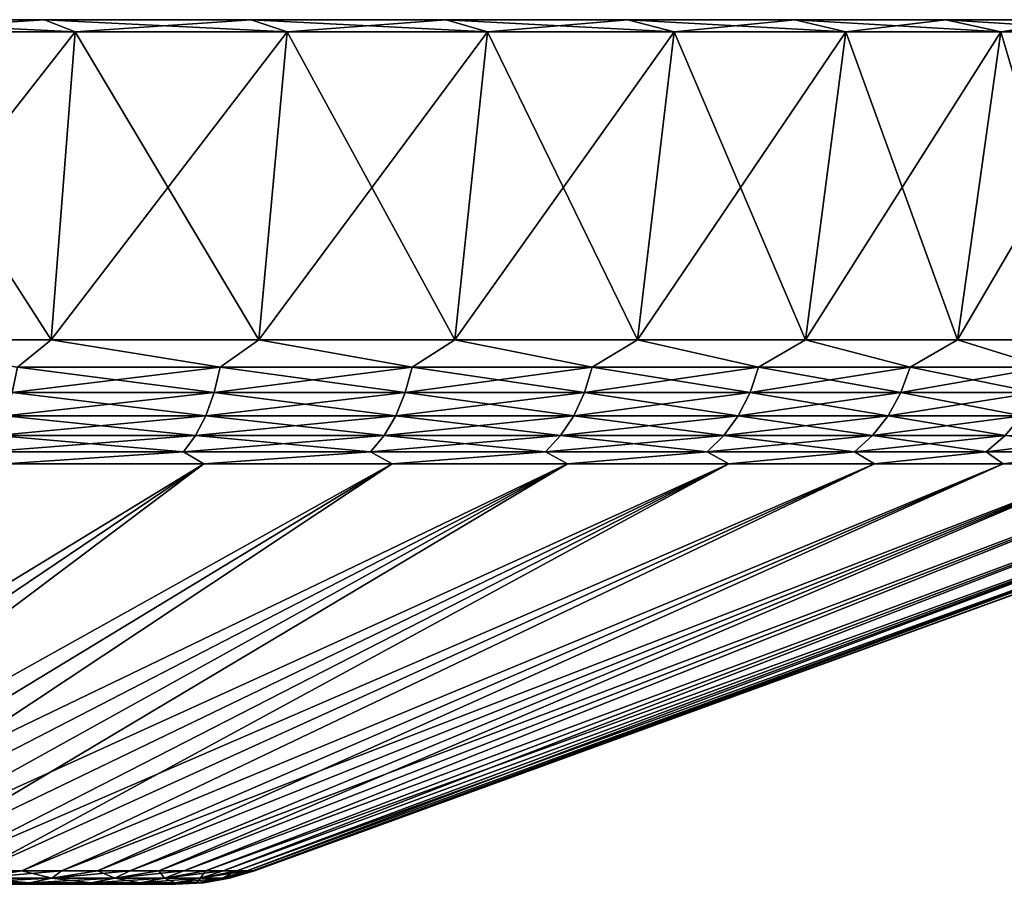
# Model space of a CAD drawing. Header units: metres. Extents: x -109 to 109, y -505 to 40.
# Tile 255 of 256: x 90 to 102, y 29 to 40. Entities that reach past the tile are written whole.
import ezdxf

# ---------------------------------------------------------------- set-up
doc = ezdxf.new("R2010")
doc.units = ezdxf.units.M
doc.layers.add('solid_K244224000C74', color=7, linetype='CONTINUOUS')

msp = doc.modelspace()

# ---------------------------------------------------------------- linework, layer by layer
at = {"layer": 'solid_K244224000C74'}
for points in [[(87.933212, 40, -29.512028), (90.607353, 40, -28.33128), (88.24041, 39.849998, -30.305326)], [(87.933212, 40, 29.512028), (88.24041, 39.849998, 30.305326), (90.98658, 39.849998, 29.092766)], [(90.607353, 40, 28.33128), (87.933212, 40, 29.512028), (90.98658, 39.849998, 29.092766)], [(87.933212, 40, -29.512028), (87.933212, 40, 29.512028), (90.607353, 40, 28.33128)], [(87.933212, 40, -29.512028), (90.607353, 40, 28.33128), (90.607353, 40, -28.33128)], [(90.607353, 40, -28.33128), (90.98658, 39.849998, -29.092766), (88.24041, 39.849998, -30.305326)], [(90.607353, 40, -28.33128), (93.161057, 40, -26.908865), (90.98658, 39.849998, -29.092766)], [(90.607353, 40, 28.33128), (90.98658, 39.849998, 29.092766), (93.609001, 39.849998, 27.632082)], [(93.161057, 40, 26.908865), (90.607353, 40, 28.33128), (93.609001, 39.849998, 27.632082)], [(90.607353, 40, -28.33128), (90.607353, 40, 28.33128), (93.161057, 40, 26.908865)], [(90.607353, 40, -28.33128), (93.161057, 40, 26.908865), (93.161057, 40, -26.908865)], [(93.161057, 40, -26.908865), (93.609001, 39.849998, -27.632082), (90.98658, 39.849998, -29.092766)], [(93.161057, 40, -26.908865), (95.572838, 40, -25.256762), (93.609001, 39.849998, -27.632082)], [(93.161057, 40, 26.908865), (93.609001, 39.849998, 27.632082), (96.085548, 39.849998, 25.935617)], [(95.572838, 40, 25.256762), (93.161057, 40, 26.908865), (96.085548, 39.849998, 25.935617)], [(93.161057, 40, -26.908865), (93.161057, 40, 26.908865), (95.572838, 40, 25.256762)], [(93.161057, 40, -26.908865), (95.572838, 40, 25.256762), (95.572838, 40, -25.256762)], [(95.572838, 40, -25.256762), (96.085548, 39.849998, -25.935617), (93.609001, 39.849998, -27.632082)], [(95.572838, 40, -25.256762), (97.822044, 40, -23.389051), (96.085548, 39.849998, -25.935617)], [(95.572838, 40, 25.256762), (96.085548, 39.849998, 25.935617), (98.395172, 39.849998, 24.017729)], [(97.822044, 40, 23.389051), (95.572838, 40, 25.256762), (98.395172, 39.849998, 24.017729)], [(95.572838, 40, -25.256762), (95.572838, 40, 25.256762), (97.822044, 40, 23.389051)], [(95.572838, 40, -25.256762), (97.822044, 40, 23.389051), (97.822044, 40, -23.389051)], [(97.822044, 40, -23.389051), (98.395172, 39.849998, -24.017729), (96.085548, 39.849998, -25.935617)], [(97.822044, 40, -23.389051), (99.889313, 40, -21.321775), (98.395172, 39.849998, -24.017729)], [(97.822044, 40, 23.389051), (98.395172, 39.849998, 24.017729), (100.517838, 39.849998, 21.89506)], [(99.889313, 40, 21.321775), (97.822044, 40, 23.389051), (100.517838, 39.849998, 21.89506)], [(97.822044, 40, -23.389051), (97.822044, 40, 23.389051), (99.889313, 40, 21.321775)], [(97.822044, 40, -23.389051), (99.889313, 40, 21.321775), (99.889313, 40, -21.321775)], [(99.889313, 40, -21.321775), (100.517838, 39.849998, -21.89506), (98.395172, 39.849998, -24.017729)], [(99.889313, 40, -21.321775), (101.756668, 40, -19.073), (100.517838, 39.849998, -21.89506)], [(99.889313, 40, 21.321775), (100.517838, 39.849998, 21.89506), (102.435516, 39.849998, 19.585688)], [(101.756668, 40, 19.073), (99.889313, 40, 21.321775), (102.435516, 39.849998, 19.585688)], [(99.889313, 40, -21.321775), (99.889313, 40, 21.321775), (101.756668, 40, 19.073)], [(99.889313, 40, -21.321775), (101.756668, 40, 19.073), (101.756668, 40, -19.073)], [(101.756668, 40, -19.073), (102.435516, 39.849998, -19.585688), (100.517838, 39.849998, -21.89506)], [(101.756668, 40, -19.073), (103.40863, 40, -16.66143), (102.435516, 39.849998, -19.585688)], [(101.756668, 40, 19.073), (102.435516, 39.849998, 19.585688), (104.132027, 39.849998, 17.109093)], [(103.40863, 40, 16.66143), (101.756668, 40, 19.073), (104.132027, 39.849998, 17.109093)], [(101.756668, 40, -19.073), (101.756668, 40, 19.073), (103.40863, 40, 16.66143)], [(101.756668, 40, -19.073), (103.40863, 40, 16.66143), (103.40863, 40, -16.66143)], [(103.40863, 40, -16.66143), (104.132027, 39.849998, -17.109093), (102.435516, 39.849998, -19.585688)], [(87.997482, 36.037159, -29.678442), (88.24041, 39.849998, -30.305326), (90.98658, 39.849998, -29.092766)], [(90.686821, 36.037159, -28.490984), (87.997482, 36.037159, -29.678442), (90.98658, 39.849998, -29.092766)], [(87.997482, 36.037159, 29.678442), (90.686821, 36.037159, 28.490984), (88.24041, 39.849998, 30.305326)], [(90.686821, 36.037159, 28.490984), (90.98658, 39.849998, 29.092766), (88.24041, 39.849998, 30.305326)], [(90.686821, 36.037159, -28.490984), (90.98658, 39.849998, -29.092766), (93.609001, 39.849998, -27.632082)], [(93.255119, 36.037159, -27.060452), (90.686821, 36.037159, -28.490984), (93.609001, 39.849998, -27.632082)], [(90.686821, 36.037159, 28.490984), (93.255119, 36.037159, 27.06045), (90.98658, 39.849998, 29.092766)], [(93.255119, 36.037159, 27.06045), (93.609001, 39.849998, 27.632082), (90.98658, 39.849998, 29.092766)], [(93.255119, 36.037159, -27.060452), (93.609001, 39.849998, -27.632082), (96.085548, 39.849998, -25.935617)], [(95.680466, 36.037159, -25.39905), (93.255119, 36.037159, -27.060452), (96.085548, 39.849998, -25.935617)], [(93.255119, 36.037159, 27.06045), (95.680466, 36.037159, 25.39905), (93.609001, 39.849998, 27.632082)], [(95.680466, 36.037159, 25.39905), (96.085548, 39.849998, 25.935617), (93.609001, 39.849998, 27.632082)], [(95.680466, 36.037159, -25.39905), (96.085548, 39.849998, -25.935617), (98.395172, 39.849998, -24.017729)], [(97.942177, 36.037159, -23.52095), (95.680466, 36.037159, -25.39905), (98.395172, 39.849998, -24.017729)], [(95.680466, 36.037159, 25.39905), (97.942177, 36.037159, 23.52095), (96.085548, 39.849998, 25.935617)], [(97.942177, 36.037159, 23.52095), (98.395172, 39.849998, 24.017729), (96.085548, 39.849998, 25.935617)], [(97.942177, 36.037159, -23.52095), (98.395172, 39.849998, -24.017729), (100.517838, 39.849998, -21.89506)], [(100.02095, 36.037159, -21.442179), (97.942177, 36.037159, -23.52095), (100.517838, 39.849998, -21.89506)], [(97.942177, 36.037159, 23.52095), (100.02095, 36.037159, 21.442177), (98.395172, 39.849998, 24.017729)], [(100.02095, 36.037159, 21.442177), (100.517838, 39.849998, 21.89506), (98.395172, 39.849998, 24.017729)], [(100.02095, 36.037159, -21.442179), (100.517838, 39.849998, -21.89506), (102.435516, 39.849998, -19.585688)], [(101.899048, 36.037159, -19.180475), (100.02095, 36.037159, -21.442179), (102.435516, 39.849998, -19.585688)], [(100.02095, 36.037159, 21.442177), (101.899048, 36.037159, 19.180473), (100.517838, 39.849998, 21.89506)], [(101.899048, 36.037159, 19.180473), (102.435516, 39.849998, 19.585688), (100.517838, 39.849998, 21.89506)], [(101.899048, 36.037159, -19.180475), (102.435516, 39.849998, -19.585688), (104.132027, 39.849998, -17.109093)], [(103.560448, 36.037159, -16.755123), (101.899048, 36.037159, -19.180475), (104.132027, 39.849998, -17.109093)], [(101.899048, 36.037159, 19.180473), (103.560448, 36.037159, 16.755123), (102.435516, 39.849998, 19.585688)], [(103.560448, 36.037159, 16.755123), (104.132027, 39.849998, 17.109093), (102.435516, 39.849998, 19.585688)], [(90.270576, 35.701725, -28.594896), (87.997482, 36.037159, -29.678442), (90.686821, 36.037159, -28.490984)], [(90.270576, 35.701725, 28.594896), (90.686821, 36.037159, 28.490984), (87.997482, 36.037159, 29.678442)], [(90.270576, 35.701725, -28.594896), (90.686821, 36.037159, -28.490984), (92.778366, 35.701725, -27.245396)], [(92.778366, 35.701725, 27.245396), (90.686821, 36.037159, 28.490984), (90.270576, 35.701725, 28.594896)], [(92.778366, 35.701725, -27.245396), (90.686821, 36.037159, -28.490984), (93.255119, 36.037159, -27.060452)], [(92.778366, 35.701725, 27.245396), (93.255119, 36.037159, 27.06045), (90.686821, 36.037159, 28.490984)], [(92.778366, 35.701725, -27.245396), (93.255119, 36.037159, -27.060452), (95.15509, 35.701725, -25.676533)], [(95.15509, 35.701725, 25.676533), (93.255119, 36.037159, 27.06045), (92.778366, 35.701725, 27.245396)], [(95.15509, 35.701725, -25.676533), (93.255119, 36.037159, -27.060452), (95.680466, 36.037159, -25.39905)], [(95.15509, 35.701725, 25.676533), (95.680466, 36.037159, 25.39905), (93.255119, 36.037159, 27.06045)], [(95.15509, 35.701725, -25.676533), (95.680466, 36.037159, -25.39905), (97.381622, 35.701725, -23.900936)], [(97.381622, 35.701725, 23.900936), (95.680466, 36.037159, 25.39905), (95.15509, 35.701725, 25.676533)], [(97.381622, 35.701725, -23.900936), (95.680466, 36.037159, -25.39905), (97.942177, 36.037159, -23.52095)], [(97.381622, 35.701725, 23.900936), (97.942177, 36.037159, 23.52095), (95.680466, 36.037159, 25.39905)], [(97.381622, 35.701725, -23.900936), (97.942177, 36.037159, -23.52095), (99.440018, 35.701725, -21.932905)], [(99.440018, 35.701725, 21.932905), (97.942177, 36.037159, 23.52095), (97.381622, 35.701725, 23.900936)], [(99.440018, 35.701725, -21.932905), (97.942177, 36.037159, -23.52095), (100.02095, 36.037159, -21.442179)], [(99.440018, 35.701725, 21.932905), (100.02095, 36.037159, 21.442177), (97.942177, 36.037159, 23.52095)], [(99.440018, 35.701725, -21.932905), (100.02095, 36.037159, -21.442179), (101.313721, 35.701725, -19.788282)], [(101.313721, 35.701725, 19.788282), (100.02095, 36.037159, 21.442177), (99.440018, 35.701725, 21.932905)], [(101.313721, 35.701725, -19.788282), (100.02095, 36.037159, -21.442179), (101.899048, 36.037159, -19.180475)], [(101.313721, 35.701725, 19.788282), (101.899048, 36.037159, 19.180473), (100.02095, 36.037159, 21.442177)], [(101.313721, 35.701725, -19.788282), (101.899048, 36.037159, -19.180475), (102.987633, 35.701725, -17.484335)], [(102.987633, 35.701725, 17.484335), (101.899048, 36.037159, 19.180473), (101.313721, 35.701725, 19.788282)], [(102.987633, 35.701725, -17.484335), (101.899048, 36.037159, -19.180475), (103.560448, 36.037159, -16.755123)], [(102.987633, 35.701725, 17.484335), (103.560448, 36.037159, 16.755123), (101.899048, 36.037159, 19.180473)], [(90.270576, 35.701725, 28.594896), (90.206673, 35.385361, 28.462194), (92.70282, 35.385361, 27.118958)], [(92.778366, 35.701725, -27.245396), (92.70282, 35.385361, -27.118958), (90.206673, 35.385361, -28.462194)], [(90.270576, 35.701725, -28.594896), (92.778366, 35.701725, -27.245396), (90.206673, 35.385361, -28.462194)], [(92.778366, 35.701725, 27.245396), (90.270576, 35.701725, 28.594896), (92.70282, 35.385361, 27.118958)], [(92.778366, 35.701725, 27.245396), (92.70282, 35.385361, 27.118958), (95.06852, 35.385361, 25.557375)], [(95.15509, 35.701725, -25.676533), (95.06852, 35.385361, -25.557375), (92.70282, 35.385361, -27.118958)], [(92.778366, 35.701725, -27.245396), (95.15509, 35.701725, -25.676533), (92.70282, 35.385361, -27.118958)], [(95.15509, 35.701725, 25.676533), (92.778366, 35.701725, 27.245396), (95.06852, 35.385361, 25.557375)], [(95.15509, 35.701725, 25.676533), (95.06852, 35.385361, 25.557375), (97.284714, 35.385361, 23.790018)], [(97.381622, 35.701725, -23.900936), (97.284714, 35.385361, -23.790018), (95.06852, 35.385361, -25.557375)], [(95.15509, 35.701725, -25.676533), (97.381622, 35.701725, -23.900936), (95.06852, 35.385361, -25.557375)], [(97.381622, 35.701725, 23.900936), (95.15509, 35.701725, 25.676533), (97.284714, 35.385361, 23.790018)], [(97.381622, 35.701725, 23.900936), (97.284714, 35.385361, 23.790018), (99.333557, 35.385361, 21.83112)], [(99.440018, 35.701725, -21.932905), (99.333557, 35.385361, -21.83112), (97.284714, 35.385361, -23.790018)], [(97.381622, 35.701725, -23.900936), (99.440018, 35.701725, -21.932905), (97.284714, 35.385361, -23.790018)], [(99.440018, 35.701725, 21.932905), (97.381622, 35.701725, 23.900936), (99.333557, 35.385361, 21.83112)], [(99.440018, 35.701725, 21.932905), (99.333557, 35.385361, 21.83112), (101.198563, 35.385361, 19.696449)], [(101.313721, 35.701725, -19.788282), (101.198563, 35.385361, -19.696449), (99.333557, 35.385361, -21.83112)], [(99.440018, 35.701725, -21.932905), (101.313721, 35.701725, -19.788282), (99.333557, 35.385361, -21.83112)], [(101.313721, 35.701725, 19.788282), (99.440018, 35.701725, 21.932905), (101.198563, 35.385361, 19.696449)], [(101.313721, 35.701725, 19.788282), (101.198563, 35.385361, 19.696449), (102.864716, 35.385361, 17.403194)], [(102.987633, 35.701725, -17.484335), (102.864716, 35.385361, -17.403194), (101.198563, 35.385361, -19.696449)], [(101.313721, 35.701725, -19.788282), (102.987633, 35.701725, -17.484335), (101.198563, 35.385361, -19.696449)], [(102.987633, 35.701725, 17.484335), (101.313721, 35.701725, 19.788282), (102.864716, 35.385361, 17.403194)], [(90.206673, 35.385361, 28.462194), (90.119881, 35.099415, 28.281967), (92.600227, 35.099415, 26.947235)], [(92.70282, 35.385361, -27.118958), (92.600227, 35.099415, -26.947235), (90.119881, 35.099415, -28.281967)], [(90.206673, 35.385361, -28.462194), (92.70282, 35.385361, -27.118958), (90.119881, 35.099415, -28.281967)], [(92.70282, 35.385361, 27.118958), (90.206673, 35.385361, 28.462194), (92.600227, 35.099415, 26.947235)], [(92.70282, 35.385361, 27.118958), (92.600227, 35.099415, 26.947235), (94.950943, 35.099415, 25.39554)], [(95.06852, 35.385361, -25.557375), (94.950943, 35.099415, -25.39554), (92.600227, 35.099415, -26.947235)], [(92.70282, 35.385361, -27.118958), (95.06852, 35.385361, -25.557375), (92.600227, 35.099415, -26.947235)], [(95.06852, 35.385361, 25.557375), (92.70282, 35.385361, 27.118958), (94.950943, 35.099415, 25.39554)], [(95.06852, 35.385361, 25.557375), (94.950943, 35.099415, 25.39554), (97.153099, 35.099415, 23.639376)], [(97.284714, 35.385361, -23.790018), (97.153099, 35.099415, -23.639376), (94.950943, 35.099415, -25.39554)], [(95.06852, 35.385361, -25.557375), (97.284714, 35.385361, -23.790018), (94.950943, 35.099415, -25.39554)], [(97.284714, 35.385361, 23.790018), (95.06852, 35.385361, 25.557375), (97.153099, 35.099415, 23.639376)], [(97.284714, 35.385361, 23.790018), (97.153099, 35.099415, 23.639376), (99.188972, 35.099415, 21.692883)], [(99.333557, 35.385361, -21.83112), (99.188972, 35.099415, -21.692883), (97.153099, 35.099415, -23.639376)], [(97.284714, 35.385361, -23.790018), (99.333557, 35.385361, -21.83112), (97.153099, 35.099415, -23.639376)], [(99.333557, 35.385361, 21.83112), (97.284714, 35.385361, 23.790018), (99.188972, 35.099415, 21.692883)], [(99.333557, 35.385361, 21.83112), (99.188972, 35.099415, 21.692883), (101.042168, 35.099415, 19.571728)], [(101.198563, 35.385361, -19.696449), (101.042168, 35.099415, -19.571728), (99.188972, 35.099415, -21.692883)], [(99.333557, 35.385361, -21.83112), (101.198563, 35.385361, -19.696449), (99.188972, 35.099415, -21.692883)], [(101.198563, 35.385361, 19.696449), (99.333557, 35.385361, 21.83112), (101.042168, 35.099415, 19.571728)], [(101.198563, 35.385361, 19.696449), (101.042168, 35.099415, 19.571728), (102.697769, 35.099415, 17.292995)], [(102.864716, 35.385361, -17.403194), (102.697769, 35.099415, -17.292995), (101.042168, 35.099415, -19.571728)], [(101.198563, 35.385361, -19.696449), (102.864716, 35.385361, -17.403194), (101.042168, 35.099415, -19.571728)], [(102.864716, 35.385361, 17.403194), (101.198563, 35.385361, 19.696449), (102.697769, 35.099415, 17.292995)], [(90.119881, 35.099415, 28.281967), (90.01284, 34.852589, 28.059702), (92.473694, 34.852589, 26.73546)], [(92.600227, 35.099415, -26.947235), (92.473694, 34.852589, -26.73546), (90.01284, 34.852589, -28.059702)], [(90.119881, 35.099415, -28.281967), (92.600227, 35.099415, -26.947235), (90.01284, 34.852589, -28.059702)], [(92.600227, 35.099415, 26.947235), (90.119881, 35.099415, 28.281967), (92.473694, 34.852589, 26.73546)], [(92.600227, 35.099415, 26.947235), (92.473694, 34.852589, 26.73546), (94.805939, 34.852589, 25.195961)], [(94.950943, 35.099415, -25.39554), (94.805939, 34.852589, -25.195961), (92.473694, 34.852589, -26.73546)], [(92.600227, 35.099415, -26.947235), (94.950943, 35.099415, -25.39554), (92.473694, 34.852589, -26.73546)], [(94.950943, 35.099415, 25.39554), (92.600227, 35.099415, 26.947235), (94.805939, 34.852589, 25.195961)], [(94.950943, 35.099415, 25.39554), (94.805939, 34.852589, 25.195961), (96.990791, 34.852589, 23.453598)], [(97.153099, 35.099415, -23.639376), (96.990791, 34.852589, -23.453598), (94.805939, 34.852589, -25.195961)], [(94.950943, 35.099415, -25.39554), (97.153099, 35.099415, -23.639376), (94.805939, 34.852589, -25.195961)], [(97.153099, 35.099415, 23.639376), (94.950943, 35.099415, 25.39554), (96.990791, 34.852589, 23.453598)], [(97.153099, 35.099415, 23.639376), (96.990791, 34.852589, 23.453598), (99.010666, 34.852589, 21.5224)], [(99.188972, 35.099415, -21.692883), (99.010666, 34.852589, -21.5224), (96.990791, 34.852589, -23.453598)], [(97.153099, 35.099415, -23.639376), (99.188972, 35.099415, -21.692883), (96.990791, 34.852589, -23.453598)], [(99.188972, 35.099415, 21.692883), (97.153099, 35.099415, 23.639376), (99.010666, 34.852589, 21.5224)], [(99.188972, 35.099415, 21.692883), (99.010666, 34.852589, 21.5224), (100.849297, 34.852589, 19.417917)], [(101.042168, 35.099415, -19.571728), (100.849297, 34.852589, -19.417917), (99.010666, 34.852589, -21.5224)], [(99.188972, 35.099415, -21.692883), (101.042168, 35.099415, -19.571728), (99.010666, 34.852589, -21.5224)], [(101.042168, 35.099415, 19.571728), (99.188972, 35.099415, 21.692883), (100.849297, 34.852589, 19.417917)], [(101.042168, 35.099415, 19.571728), (100.849297, 34.852589, 19.417917), (102.491882, 34.852589, 17.157091)], [(102.697769, 35.099415, -17.292995), (102.491882, 34.852589, -17.157091), (100.849297, 34.852589, -19.417917)], [(101.042168, 35.099415, -19.571728), (102.697769, 35.099415, -17.292995), (100.849297, 34.852589, -19.417917)], [(102.697769, 35.099415, 17.292995), (101.042168, 35.099415, 19.571728), (102.491882, 34.852589, 17.157091)], [(90.01284, 34.852589, 28.059702), (89.888817, 34.652405, 27.802168), (92.327087, 34.652405, 26.49008)], [(92.473694, 34.852589, -26.73546), (92.327087, 34.652405, -26.49008), (89.888817, 34.652405, -27.802168)], [(90.01284, 34.852589, -28.059702), (92.473694, 34.852589, -26.73546), (89.888817, 34.652405, -27.802168)], [(92.473694, 34.852589, 26.73546), (90.01284, 34.852589, 28.059702), (92.327087, 34.652405, 26.49008)], [(92.473694, 34.852589, 26.73546), (92.327087, 34.652405, 26.49008), (94.637924, 34.652405, 24.964708)], [(94.805939, 34.852589, -25.195961), (94.637924, 34.652405, -24.964708), (92.327087, 34.652405, -26.49008)], [(92.473694, 34.852589, -26.73546), (94.805939, 34.852589, -25.195961), (92.327087, 34.652405, -26.49008)], [(94.805939, 34.852589, 25.195961), (92.473694, 34.852589, 26.73546), (94.637924, 34.652405, 24.964708)], [(94.805939, 34.852589, 25.195961), (94.637924, 34.652405, 24.964708), (96.802727, 34.652405, 23.238338)], [(96.990791, 34.852589, -23.453598), (96.802727, 34.652405, -23.238338), (94.637924, 34.652405, -24.964708)], [(94.805939, 34.852589, -25.195961), (96.990791, 34.852589, -23.453598), (94.637924, 34.652405, -24.964708)], [(96.990791, 34.852589, 23.453598), (94.805939, 34.852589, 25.195961), (96.802727, 34.652405, 23.238338)], [(96.990791, 34.852589, 23.453598), (96.802727, 34.652405, 23.238338), (98.804062, 34.652405, 21.324865)], [(99.010666, 34.852589, -21.5224), (98.804062, 34.652405, -21.324865), (96.802727, 34.652405, -23.238338)], [(96.990791, 34.852589, -23.453598), (99.010666, 34.852589, -21.5224), (96.802727, 34.652405, -23.238338)], [(99.010666, 34.852589, 21.5224), (96.990791, 34.852589, 23.453598), (98.804062, 34.652405, 21.324865)], [(99.010666, 34.852589, 21.5224), (98.804062, 34.652405, 21.324865), (100.625816, 34.652405, 19.239697)], [(100.849297, 34.852589, -19.417917), (100.625816, 34.652405, -19.239697), (98.804062, 34.652405, -21.324865)], [(99.010666, 34.852589, -21.5224), (100.849297, 34.852589, -19.417917), (98.804062, 34.652405, -21.324865)], [(100.849297, 34.852589, 19.417917), (99.010666, 34.852589, 21.5224), (100.625816, 34.652405, 19.239697)], [(100.849297, 34.852589, 19.417917), (100.625816, 34.652405, 19.239697), (102.253326, 34.652405, 16.999622)], [(102.491882, 34.852589, -17.157091), (102.253326, 34.652405, -16.999622), (100.625816, 34.652405, -19.239697)], [(100.849297, 34.852589, -19.417917), (102.491882, 34.852589, -17.157091), (100.625816, 34.652405, -19.239697)], [(102.491882, 34.852589, 17.157091), (100.849297, 34.852589, 19.417917), (102.253326, 34.652405, 16.999622)], [(102.491882, 34.852589, 17.157091), (102.253326, 34.652405, 16.999622), (103.673485, 34.652405, 14.622676)], [(103.925194, 34.852589, -14.758128), (103.673485, 34.652405, -14.622676), (102.253326, 34.652405, -16.999622)], [(102.491882, 34.852589, -17.157091), (103.925194, 34.852589, -14.758128), (102.253326, 34.652405, -16.999622)], [(92.327087, 34.652405, 26.49008), (89.888817, 34.652405, 27.802168), (90.113762, 34.50507, 27.340199)], [(89.888817, 34.652405, -27.802168), (92.327087, 34.652405, -26.49008), (90.113747, 34.50507, -27.340206)], [(92.327087, 34.652405, -26.49008), (92.578308, 34.50507, -25.967463), (90.113747, 34.50507, -27.340206)], [(92.327087, 34.652405, 26.49008), (90.113762, 34.50507, 27.340199), (92.578323, 34.50507, 25.967451)], [(94.637924, 34.652405, 24.964708), (92.327087, 34.652405, 26.49008), (92.578323, 34.50507, 25.967451)], [(92.327087, 34.652405, -26.49008), (94.637924, 34.652405, -24.964708), (92.578308, 34.50507, -25.967463)], [(94.637924, 34.652405, -24.964708), (94.905693, 34.50507, -24.373167), (92.578308, 34.50507, -25.967463)], [(94.637924, 34.652405, 24.964708), (92.578323, 34.50507, 25.967451), (94.905708, 34.50507, 24.373158)], [(96.802727, 34.652405, 23.238338), (94.637924, 34.652405, 24.964708), (94.905708, 34.50507, 24.373158)], [(94.637924, 34.652405, -24.964708), (96.802727, 34.652405, -23.238338), (94.905693, 34.50507, -24.373167)], [(96.802727, 34.652405, -23.238338), (97.076057, 34.50507, -22.570927), (94.905693, 34.50507, -24.373167)], [(96.802727, 34.652405, 23.238338), (94.905708, 34.50507, 24.373158), (97.076073, 34.50507, 22.570915)], [(98.804062, 34.652405, 21.324865), (96.802727, 34.652405, 23.238338), (97.076073, 34.50507, 22.570915)], [(96.802727, 34.652405, -23.238338), (98.804062, 34.652405, -21.324865), (97.076057, 34.50507, -22.570927)], [(98.804062, 34.652405, -21.324865), (99.070869, 34.50507, -20.57612), (97.076057, 34.50507, -22.570927)], [(98.804062, 34.652405, 21.324865), (97.076073, 34.50507, 22.570915), (99.070885, 34.50507, 20.576107)], [(100.625816, 34.652405, 19.239697), (98.804062, 34.652405, 21.324865), (99.070885, 34.50507, 20.576107)], [(98.804062, 34.652405, -21.324865), (100.625816, 34.652405, -19.239697), (99.070869, 34.50507, -20.57612)], [(100.625816, 34.652405, -19.239697), (100.873116, 34.50507, -18.405771), (99.070869, 34.50507, -20.57612)], [(100.625816, 34.652405, 19.239697), (99.070885, 34.50507, 20.576107), (100.873123, 34.50507, 18.405756)], [(102.253326, 34.652405, 16.999622), (100.625816, 34.652405, 19.239697), (100.873123, 34.50507, 18.405756)], [(100.625816, 34.652405, -19.239697), (102.253326, 34.652405, -16.999622), (100.873116, 34.50507, -18.405771)], [(102.253326, 34.652405, -16.999622), (102.467415, 34.50507, -16.078382), (100.873116, 34.50507, -18.405771)], [(102.253326, 34.652405, 16.999622), (100.873123, 34.50507, 18.405756), (102.467422, 34.50507, 16.078367)], [(103.673485, 34.652405, 14.622676), (102.253326, 34.652405, 16.999622), (102.467422, 34.50507, 16.078367)], [(102.253326, 34.652405, -16.999622), (103.673485, 34.652405, -14.622676), (102.467415, 34.50507, -16.078382)], [(103.673485, 34.652405, -14.622676), (103.840172, 34.50507, -13.613817), (102.467415, 34.50507, -16.078382)], [(103.673485, 34.652405, 14.622676), (102.467422, 34.50507, 16.078367), (103.840179, 34.50507, 13.613801)], [(92.578308, 34.50507, -25.967463), (85.11248, 29.468861, -14.313998), (84.324905, 29.468861, -14.759276)], [(90.113747, 34.50507, -27.340206), (92.578308, 34.50507, -25.967463), (84.324905, 29.468861, -14.759276)], [(92.578308, 34.50507, -25.967463), (85.874794, 29.468861, -13.826736), (85.11248, 29.468861, -14.313998)], [(92.578323, 34.50507, 25.967451), (85.112488, 29.468861, 14.313993), (85.874802, 29.468861, 13.826731)], [(92.578323, 34.50507, 25.967451), (90.113762, 34.50507, 27.340199), (85.112488, 29.468861, 14.313993)], [(94.905693, 34.50507, -24.373167), (86.609604, 29.468861, -13.298919), (85.874794, 29.468861, -13.826736)], [(92.578308, 34.50507, -25.967463), (94.905693, 34.50507, -24.373167), (85.874794, 29.468861, -13.826736)], [(94.905708, 34.50507, 24.373158), (85.874802, 29.468861, 13.826731), (86.609612, 29.468861, 13.298912)], [(94.905708, 34.50507, 24.373158), (92.578323, 34.50507, 25.967451), (85.874802, 29.468861, 13.826731)], [(97.076057, 34.50507, -22.570927), (87.314766, 29.468861, -12.732095), (86.609604, 29.468861, -13.298919)], [(94.905693, 34.50507, -24.373167), (97.076057, 34.50507, -22.570927), (86.609604, 29.468861, -13.298919)], [(94.905708, 34.50507, 24.373158), (86.609612, 29.468861, 13.298912), (87.314774, 29.468861, 12.732088)], [(97.076057, 34.50507, -22.570927), (87.988205, 29.468861, -12.127924), (87.314766, 29.468861, -12.732095)], [(97.076073, 34.50507, 22.570915), (87.314774, 29.468861, 12.732088), (87.988213, 29.468861, 12.127917)], [(97.076073, 34.50507, 22.570915), (94.905708, 34.50507, 24.373158), (87.314774, 29.468861, 12.732088)], [(99.070869, 34.50507, -20.57612), (88.627945, 29.468861, -11.488181), (87.988205, 29.468861, -12.127924)], [(97.076057, 34.50507, -22.570927), (99.070869, 34.50507, -20.57612), (87.988205, 29.468861, -12.127924)], [(97.076073, 34.50507, 22.570915), (87.988213, 29.468861, 12.127917), (88.627953, 29.468861, 11.488174)], [(99.070869, 34.50507, -20.57612), (89.232117, 29.468861, -10.814741), (88.627945, 29.468861, -11.488181)], [(99.070885, 34.50507, 20.576107), (88.627953, 29.468861, 11.488174), (89.232117, 29.468861, 10.814734)], [(99.070885, 34.50507, 20.576107), (97.076073, 34.50507, 22.570915), (88.627953, 29.468861, 11.488174)], [(100.873116, 34.50507, -18.405771), (89.798935, 29.468861, -10.109578), (89.232117, 29.468861, -10.814741)], [(99.070869, 34.50507, -20.57612), (100.873116, 34.50507, -18.405771), (89.232117, 29.468861, -10.814741)], [(99.070885, 34.50507, 20.576107), (89.232117, 29.468861, 10.814734), (89.798943, 29.468861, 10.109571)], [(100.873116, 34.50507, -18.405771), (90.326752, 29.468861, -9.374763), (89.798935, 29.468861, -10.109578)], [(100.873123, 34.50507, 18.405756), (89.798943, 29.468861, 10.109571), (90.326759, 29.468861, 9.374755)], [(100.873123, 34.50507, 18.405756), (99.070885, 34.50507, 20.576107), (89.798943, 29.468861, 10.109571)], [(102.467415, 34.50507, -16.078382), (90.814018, 29.468861, -8.612449), (90.326752, 29.468861, -9.374763)], [(100.873116, 34.50507, -18.405771), (102.467415, 34.50507, -16.078382), (90.326752, 29.468861, -9.374763)], [(102.467422, 34.50507, 16.078367), (90.326759, 29.468861, 9.374755), (90.814018, 29.468861, 8.61244)], [(102.467422, 34.50507, 16.078367), (100.873123, 34.50507, 18.405756), (90.326759, 29.468861, 9.374755)], [(103.840172, 34.50507, -13.613817), (91.259293, 29.468861, -7.824872), (90.814018, 29.468861, -8.612449)], [(102.467415, 34.50507, -16.078382), (103.840172, 34.50507, -13.613817), (90.814018, 29.468861, -8.612449)], [(102.467422, 34.50507, 16.078367), (90.814018, 29.468861, 8.61244), (91.2593, 29.468861, 7.824864)], [(103.840172, 34.50507, -13.613817), (91.661278, 29.468861, -7.014346), (91.259293, 29.468861, -7.824872)], [(103.840179, 34.50507, 13.613801), (91.2593, 29.468861, 7.824864), (91.661278, 29.468861, 7.014337)], [(103.840179, 34.50507, 13.613801), (102.467422, 34.50507, 16.078367), (91.2593, 29.468861, 7.824864)], [(104.979668, 34.50507, -11.033113), (92.018791, 29.468861, -6.183245), (91.661278, 29.468861, -7.014346)], [(103.840172, 34.50507, -13.613817), (104.979668, 34.50507, -11.033113), (91.661278, 29.468861, -7.014346)], [(103.840179, 34.50507, 13.613801), (91.661278, 29.468861, 7.014337), (92.018791, 29.468861, 6.183236)], [(104.979668, 34.50507, -11.033113), (92.33078, 29.468861, -5.334008), (92.018791, 29.468861, -6.183245)], [(104.979675, 34.50507, 11.033095), (92.018791, 29.468861, 6.183236), (92.330788, 29.468861, 5.333999)], [(104.979675, 34.50507, 11.033095), (103.840179, 34.50507, 13.613801), (92.018791, 29.468861, 6.183236)], [(105.87619, 34.50507, -8.358268), (92.596344, 29.468861, -4.469126), (92.33078, 29.468861, -5.334008)], [(104.979668, 34.50507, -11.033113), (105.87619, 34.50507, -8.358268), (92.33078, 29.468861, -5.334008)], [(105.87619, 34.50507, 8.358251), (92.330788, 29.468861, 5.333999), (92.596344, 29.468861, 4.469116)], [(105.87619, 34.50507, 8.358251), (104.979675, 34.50507, 11.033095), (92.330788, 29.468861, 5.333999)], [(106.522079, 34.50507, -5.612112), (92.81469, 29.468861, -3.591134), (92.596344, 29.468861, -4.469126)], [(105.87619, 34.50507, -8.358268), (106.522079, 34.50507, -5.612112), (92.596344, 29.468861, -4.469126)], [(105.87619, 34.50507, 8.358251), (92.596344, 29.468861, 4.469116), (92.81469, 29.468861, 3.591125)], [(106.522079, 34.50507, -5.612112), (92.985184, 29.468861, -2.702609), (92.81469, 29.468861, -3.591134)], [(106.522079, 34.50507, 5.612095), (92.81469, 29.468861, 3.591125), (92.985184, 29.468861, 2.7026)], [(106.522079, 34.50507, 5.612095), (105.87619, 34.50507, 8.358251), (92.81469, 29.468861, 3.591125)], [(106.911827, 34.50507, -2.818087), (93.107323, 29.468861, -1.806157), (92.985184, 29.468861, -2.702609)], [(106.522079, 34.50507, -5.612112), (106.911827, 34.50507, -2.818087), (92.985184, 29.468861, -2.702609)], [(106.522079, 34.50507, 5.612095), (92.985184, 29.468861, 2.7026), (93.107323, 29.468861, 1.806148)], [(106.911827, 34.50507, -2.818087), (93.180748, 29.468861, -0.904407), (93.107323, 29.468861, -1.806157)], [(106.911827, 34.50507, 2.81807), (93.107323, 29.468861, 1.806148), (93.180748, 29.468861, 0.904398)], [(106.911827, 34.50507, 2.81807), (106.522079, 34.50507, 5.612095), (93.107323, 29.468861, 1.806148)], [(107.042114, 34.50507, -0.000009), (93.205246, 29.468861, -0.000005), (93.180748, 29.468861, -0.904407)], [(106.911827, 34.50507, -2.818087), (107.042114, 34.50507, -0.000009), (93.180748, 29.468861, -0.904407)], [(106.911827, 34.50507, 2.81807), (93.180748, 29.468861, 0.904398), (93.205246, 29.468861, -0.000005)], [(107.042114, 34.50507, -0.000009), (106.911827, 34.50507, 2.81807), (93.205246, 29.468861, -0.000005)], [(89.762726, 29.375549, 9.635936), (89.503052, 29.318933, 9.447268), (90.419327, 29.318933, 8.036326)], [(90.697304, 29.375549, -8.196816), (90.419327, 29.318933, -8.036326), (89.503052, 29.318933, -9.447268)], [(89.762726, 29.375549, -9.635936), (90.697304, 29.375549, -8.196816), (89.503052, 29.318933, -9.447268)], [(89.762726, 29.375549, -9.635936), (89.798935, 29.468861, -10.109578), (90.326752, 29.468861, -9.374763)], [(89.762726, 29.375549, -9.635936), (90.326752, 29.468861, -9.374763), (90.814018, 29.468861, -8.612449)], [(89.762726, 29.375549, -9.635936), (90.814018, 29.468861, -8.612449), (90.697304, 29.375549, -8.196816)], [(89.762726, 29.375549, 9.635936), (90.326759, 29.468861, 9.374755), (89.798943, 29.468861, 10.109571)], [(90.697304, 29.375549, 8.196816), (90.326759, 29.468861, 9.374755), (89.762726, 29.375549, 9.635936)], [(90.697304, 29.375549, 8.196816), (89.762726, 29.375549, 9.635936), (90.419327, 29.318933, 8.036326)], [(90.697304, 29.375549, 8.196816), (90.814018, 29.468861, 8.61244), (90.326759, 29.468861, 9.374755)], [(90.697304, 29.375549, 8.196816), (90.419327, 29.318933, 8.036326), (91.183098, 29.318933, 6.537337)], [(91.476326, 29.375549, -6.667892), (91.183098, 29.318933, -6.537337), (90.419327, 29.318933, -8.036326)], [(90.697304, 29.375549, -8.196816), (91.476326, 29.375549, -6.667892), (90.419327, 29.318933, -8.036326)], [(90.697304, 29.375549, -8.196816), (90.814018, 29.468861, -8.612449), (91.259293, 29.468861, -7.824872)], [(90.697304, 29.375549, -8.196816), (91.259293, 29.468861, -7.824872), (91.661278, 29.468861, -7.014346)], [(90.697304, 29.375549, -8.196816), (91.661278, 29.468861, -7.014346), (91.476326, 29.375549, -6.667892)], [(90.697304, 29.375549, 8.196816), (91.2593, 29.468861, 7.824864), (90.814018, 29.468861, 8.61244)], [(91.476326, 29.375549, 6.667892), (91.2593, 29.468861, 7.824864), (90.697304, 29.375549, 8.196816)], [(91.476326, 29.375549, 6.667892), (90.697304, 29.375549, 8.196816), (91.183098, 29.318933, 6.537337)], [(91.476326, 29.375549, 6.667892), (91.183098, 29.318933, 6.537337), (91.786003, 29.318933, 4.966723)], [(92.09127, 29.375549, -5.065911), (91.786003, 29.318933, -4.966723), (91.183098, 29.318933, -6.537337)], [(91.476326, 29.375549, -6.667892), (92.09127, 29.375549, -5.065911), (91.183098, 29.318933, -6.537337)], [(91.476326, 29.375549, 6.667892), (91.661278, 29.468861, 7.014337), (91.2593, 29.468861, 7.824864)], [(91.476326, 29.375549, -6.667892), (91.661278, 29.468861, -7.014346), (92.018791, 29.468861, -6.183245)], [(91.476326, 29.375549, -6.667892), (92.018791, 29.468861, -6.183245), (92.33078, 29.468861, -5.334008)], [(91.476326, 29.375549, -6.667892), (92.33078, 29.468861, -5.334008), (92.09127, 29.375549, -5.065911)], [(91.476326, 29.375549, 6.667892), (92.018791, 29.468861, 6.183236), (91.661278, 29.468861, 7.014337)], [(92.09127, 29.375549, 5.065911), (92.018791, 29.468861, 6.183236), (91.476326, 29.375549, 6.667892)], [(92.09127, 29.375549, 5.065911), (91.476326, 29.375549, 6.667892), (91.786003, 29.318933, 4.966723)], [(92.09127, 29.375549, 5.065911), (91.786003, 29.318933, 4.966723), (92.221428, 29.318933, 3.341692)], [(92.535393, 29.375549, -3.408428), (92.221428, 29.318933, -3.341692), (91.786003, 29.318933, -4.966723)], [(92.09127, 29.375549, -5.065911), (92.535393, 29.375549, -3.408428), (91.786003, 29.318933, -4.966723)], [(92.09127, 29.375549, 5.065911), (92.330788, 29.468861, 5.333999), (92.018791, 29.468861, 6.183236)], [(92.09127, 29.375549, -5.065911), (92.33078, 29.468861, -5.334008), (92.596344, 29.468861, -4.469126)], [(92.09127, 29.375549, -5.065911), (92.596344, 29.468861, -4.469126), (92.81469, 29.468861, -3.591134)], [(92.09127, 29.375549, -5.065911), (92.81469, 29.468861, -3.591134), (92.535393, 29.375549, -3.408428)], [(92.09127, 29.375549, 5.065911), (92.596344, 29.468861, 4.469116), (92.330788, 29.468861, 5.333999)], [(92.535393, 29.375549, 3.408428), (92.596344, 29.468861, 4.469116), (92.09127, 29.375549, 5.065911)], [(92.535393, 29.375549, 3.408428), (92.09127, 29.375549, 5.065911), (92.221428, 29.318933, 3.341692)], [(92.535393, 29.375549, 3.408428), (92.221428, 29.318933, 3.341692), (92.484604, 29.318933, 1.68005)], [(92.803825, 29.375549, -1.713601), (92.484604, 29.318933, -1.68005), (92.221428, 29.318933, -3.341692)], [(92.535393, 29.375549, -3.408428), (92.803825, 29.375549, -1.713601), (92.221428, 29.318933, -3.341692)], [(92.803825, 29.375549, 1.713601), (92.484604, 29.318933, 1.68005), (92.572655, 29.318933)], [(92.803825, 29.375549, 1.713601), (92.535393, 29.375549, 3.408428), (92.484604, 29.318933, 1.68005)], [(92.893631, 29.375549), (92.572655, 29.318933), (92.484604, 29.318933, -1.68005)], [(92.803825, 29.375549, -1.713601), (92.893631, 29.375549), (92.484604, 29.318933, -1.68005)], [(92.535393, 29.375549, -3.408428), (92.81469, 29.468861, -3.591134), (92.985184, 29.468861, -2.702609)], [(92.535393, 29.375549, -3.408428), (92.985184, 29.468861, -2.702609), (93.107323, 29.468861, -1.806157)], [(92.535393, 29.375549, -3.408428), (93.107323, 29.468861, -1.806157), (92.803825, 29.375549, -1.713601)], [(92.535393, 29.375549, 3.408428), (92.985184, 29.468861, 2.7026), (92.81469, 29.468861, 3.591125)], [(92.803825, 29.375549, 1.713601), (92.985184, 29.468861, 2.7026), (92.535393, 29.375549, 3.408428)], [(92.535393, 29.375549, 3.408428), (92.81469, 29.468861, 3.591125), (92.596344, 29.468861, 4.469116)], [(92.893631, 29.375549), (92.803825, 29.375549, 1.713601), (92.572655, 29.318933)], [(92.803825, 29.375549, -1.713601), (93.107323, 29.468861, -1.806157), (93.180748, 29.468861, -0.904407)], [(92.803825, 29.375549, -1.713601), (93.180748, 29.468861, -0.904407), (93.205246, 29.468861, -0.000005)], [(92.803825, 29.375549, -1.713601), (93.205246, 29.468861, -0.000005), (92.893631, 29.375549)], [(92.803825, 29.375549, 1.713601), (93.180748, 29.468861, 0.904398), (93.107323, 29.468861, 1.806148)], [(92.893631, 29.375549), (93.180748, 29.468861, 0.904398), (92.803825, 29.375549, 1.713601)], [(92.803825, 29.375549, 1.713601), (93.107323, 29.468861, 1.806148), (92.985184, 29.468861, 2.7026)], [(92.893631, 29.375549), (93.205246, 29.468861, -0.000005), (93.180748, 29.468861, 0.904398)], [(90.419327, 29.318933, 8.036326), (89.503052, 29.318933, 9.447268), (89.532936, 29.299999, 8.839066)], [(89.503052, 29.318933, -9.447268), (90.419327, 29.318933, -8.036326), (89.532883, 29.299999, -8.839147)], [(90.419327, 29.318933, -8.036326), (90.412231, 29.299999, -7.378106), (89.532883, 29.299999, -8.839147)], [(89.532883, 29.299999, -8.839147), (90.412231, 29.299999, -7.378106), (89.532936, 29.299999, 8.839066)], [(90.419327, 29.318933, 8.036326), (89.532936, 29.299999, 8.839066), (90.412277, 29.299999, 7.378019)], [(90.412231, 29.299999, -7.378106), (90.412277, 29.299999, 7.378019), (89.532936, 29.299999, 8.839066)], [(91.183098, 29.318933, -6.537337), (91.12851, 29.299999, -5.830349), (90.412231, 29.299999, -7.378106)], [(90.419327, 29.318933, -8.036326), (91.183098, 29.318933, -6.537337), (90.412231, 29.299999, -7.378106)], [(90.412231, 29.299999, -7.378106), (91.12851, 29.299999, -5.830349), (90.412277, 29.299999, 7.378019)], [(91.183098, 29.318933, 6.537337), (90.412277, 29.299999, 7.378019), (91.12854, 29.299999, 5.830258)], [(91.183098, 29.318933, 6.537337), (90.419327, 29.318933, 8.036326), (90.412277, 29.299999, 7.378019)], [(91.12851, 29.299999, -5.830349), (91.12854, 29.299999, 5.830258), (90.412277, 29.299999, 7.378019)], [(91.786003, 29.318933, -4.966723), (91.673271, 29.299999, -4.213995), (91.12851, 29.299999, -5.830349)], [(91.183098, 29.318933, -6.537337), (91.786003, 29.318933, -4.966723), (91.12851, 29.299999, -5.830349)], [(91.12851, 29.299999, -5.830349), (91.673271, 29.299999, -4.213995), (91.12854, 29.299999, 5.830258)], [(91.786003, 29.318933, 4.966723), (91.12854, 29.299999, 5.830258), (91.673294, 29.299999, 4.213901)], [(91.786003, 29.318933, 4.966723), (91.183098, 29.318933, 6.537337), (91.12854, 29.299999, 5.830258)], [(91.673271, 29.299999, -4.213995), (91.673294, 29.299999, 4.213901), (91.12854, 29.299999, 5.830258)], [(92.221428, 29.318933, -3.341692), (92.040039, 29.299999, -2.548192), (91.673271, 29.299999, -4.213995)], [(91.786003, 29.318933, -4.966723), (92.221428, 29.318933, -3.341692), (91.673271, 29.299999, -4.213995)], [(91.673271, 29.299999, -4.213995), (92.040039, 29.299999, -2.548192), (91.673294, 29.299999, 4.213901)], [(92.221428, 29.318933, 3.341692), (91.673294, 29.299999, 4.213901), (92.040054, 29.299999, 2.548095)], [(92.221428, 29.318933, 3.341692), (91.786003, 29.318933, 4.966723), (91.673294, 29.299999, 4.213901)], [(92.040039, 29.299999, -2.548192), (92.040054, 29.299999, 2.548095), (91.673294, 29.299999, 4.213901)], [(92.484604, 29.318933, -1.68005), (92.224487, 29.299999, -0.852675), (92.040039, 29.299999, -2.548192)], [(92.221428, 29.318933, -3.341692), (92.484604, 29.318933, -1.68005), (92.040039, 29.299999, -2.548192)], [(92.040039, 29.299999, -2.548192), (92.224487, 29.299999, -0.852675), (92.040054, 29.299999, 2.548095)], [(92.484604, 29.318933, 1.68005), (92.040054, 29.299999, 2.548095), (92.224495, 29.299999, 0.852578)], [(92.484604, 29.318933, 1.68005), (92.221428, 29.318933, 3.341692), (92.040054, 29.299999, 2.548095)], [(92.224487, 29.299999, -0.852675), (92.224495, 29.299999, 0.852578), (92.040054, 29.299999, 2.548095)], [(92.572655, 29.318933), (92.224495, 29.299999, 0.852578), (92.224487, 29.299999, -0.852675)], [(92.484604, 29.318933, -1.68005), (92.572655, 29.318933), (92.224487, 29.299999, -0.852675)], [(92.572655, 29.318933), (92.484604, 29.318933, 1.68005), (92.224495, 29.299999, 0.852578)]]:
    msp.add_3dface(points, dxfattribs=at)

doc.saveas('drawing.dxf')
